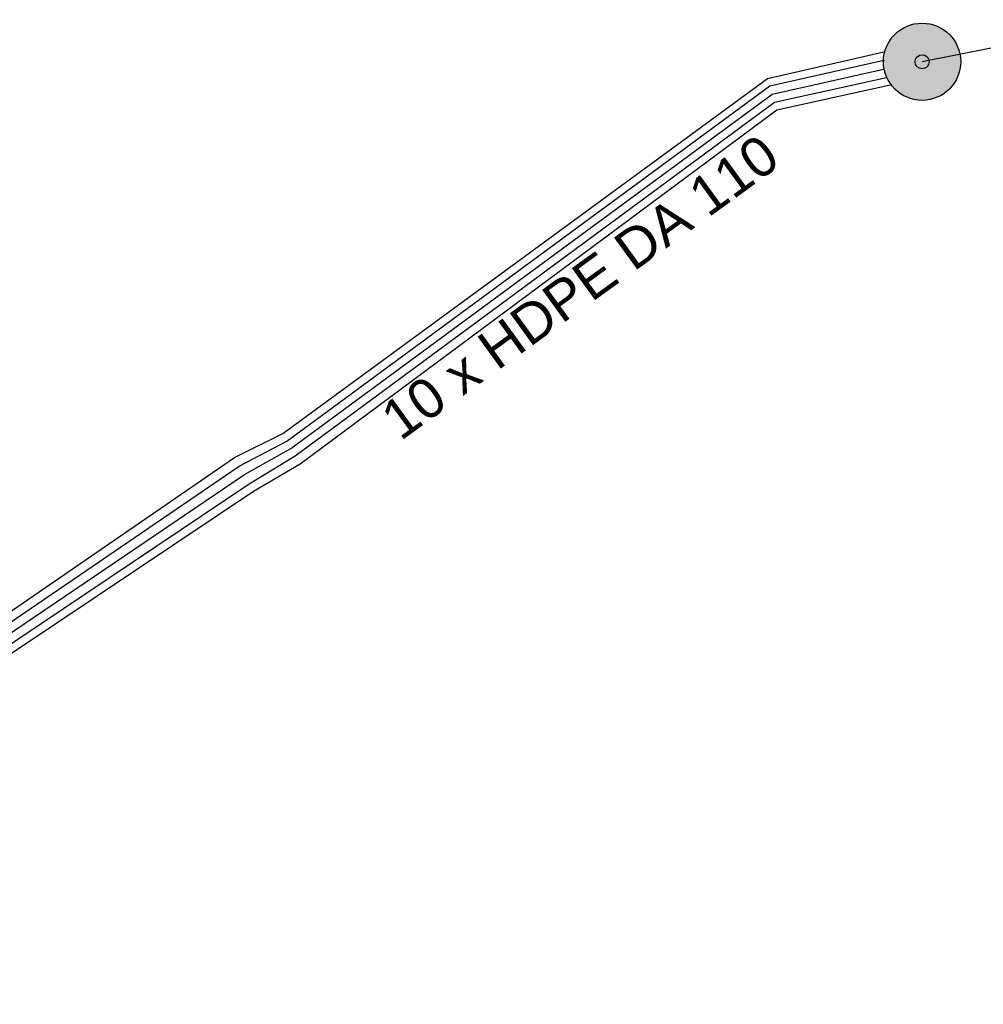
# Model space of a CAD drawing. Extents: x 9 to 437, y 6 to 307.
# Tile 10 of 13: x 176 to 231, y 111 to 167. Entities that reach past the tile are written whole.
import ezdxf

# ---------------------------------------------------------------- set-up
doc = ezdxf.new("R2010")
doc.units = 0
doc.layers.add('SEEWASSERNUTZUNG', color=7, linetype='Continuous')
doc.styles.add('ARIAL', font='arial.ttf')

msp = doc.modelspace()

# ---------------------------------------------------------------- hatches: boundary and pattern name
at = {"layer": 'SEEWASSERNUTZUNG', "linetype": 'ByBlock'}
h = msp.add_hatch(color=3, dxfattribs=at)
edge = h.paths.add_edge_path()
edge.add_arc((227.336, 164.407), 2.2, 0, 360)
h = msp.add_hatch(color=1, dxfattribs=at)
edge = h.paths.add_edge_path()
edge.add_arc((227.336, 164.407), 0.4, 0, 360)

# ---------------------------------------------------------------- linework, layer by layer
at = {"layer": 'SEEWASSERNUTZUNG', "color": 3, "linetype": 'ByBlock'}
msp.add_lwpolyline([(271, 207.907), (273.06, 199.75), (228.088, 189.699), (229.594, 182.785), (233.282, 165.586), (227.336, 164.407)], dxfattribs=at)
at = {"layer": 'SEEWASSERNUTZUNG', "color": 94, "linetype": 'ByBlock'}
for points in [[(147.19, 122.027), (159.21, 121.94), (188.168, 141.859), (190.924, 143.225), (218.521, 163.459), (225.152, 164.966)], [(150.014, 119.235), (159.463, 121.58), (188.439, 141.365), (191.15, 142.791), (218.67, 163.029), (225.154, 164.492), (225.129, 164.436)], [(152.813, 116.38), (159.716, 121.219), (188.734, 140.875), (191.37, 142.36), (218.795, 162.553), (225.137, 163.981)], [(155.678, 113.533), (159.968, 120.859), (188.996, 140.359), (191.625, 141.953), (218.93, 162.105), (225.309, 163.517)], [(158.52, 110.691), (160.221, 120.499), (189.25, 139.94), (191.91, 141.491), (219.064, 161.673), (225.615, 163.112)]]:
    msp.add_lwpolyline(points, dxfattribs=at)
for radius in [2.2, 0.4]:
    msp.add_circle((227.336, 164.407), radius, dxfattribs=at)

# ---------------------------------------------------------------- texts
at = {"layer": 'SEEWASSERNUTZUNG', "color": 94, "linetype": 'Continuous', "style": 'ARIAL'}
msp.add_text('10 x HDPE DA 110 ', height=2.25, rotation=36, dxfattribs=at).set_placement((197.618, 142.764))

doc.saveas('drawing.dxf')
